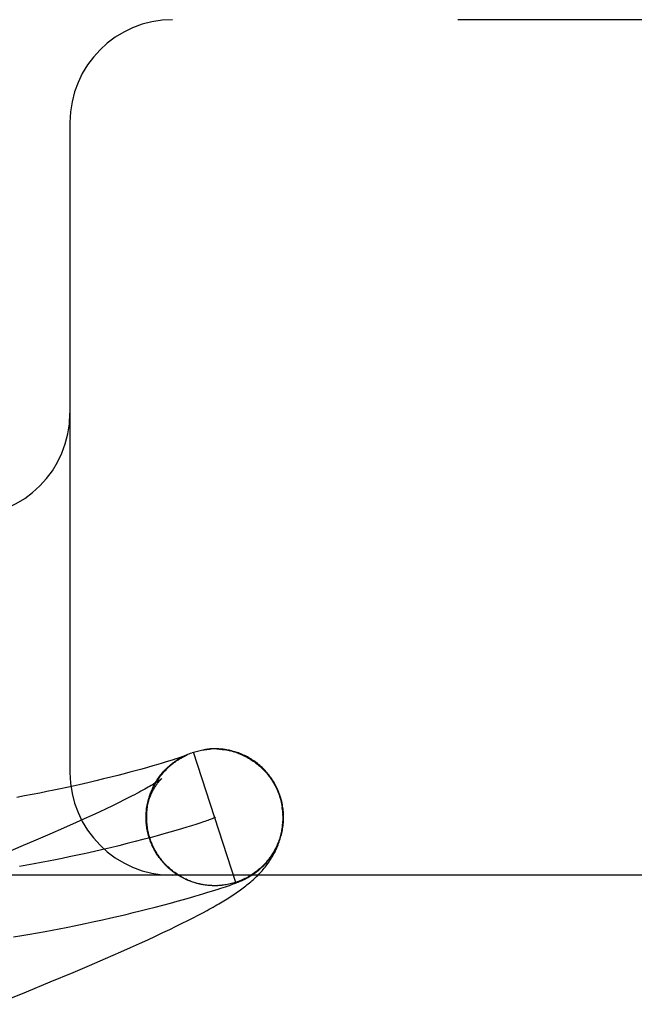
# Model space of a CAD drawing. Header units: inches. Extents: x 0 to 283, y 0 to 183.
# Tile 50 of 63: x 96.3477 to 96.4375, y 94.7683 to 94.9122. Entities that reach past the tile are written whole.
import ezdxf

# ---------------------------------------------------------------- set-up
doc = ezdxf.new("R2010")
doc.units = ezdxf.units.IN
doc.header["$LTSCALE"] = 15.5833333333
doc.header["$MEASUREMENT"] = 0
doc.linetypes.add('HIDDEN', pattern=[0.2, 0.1, -0.1])
doc.layers.add('DEFAULT_2', color=8, linetype='HIDDEN')

msp = doc.modelspace()

# ---------------------------------------------------------------- linework, layer by layer
at = {"layer": 'DEFAULT_2', "color": 8, "linetype": 'HIDDEN'}
for p, q in [((97.9700135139, 94.91216806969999), (95.4750314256, 94.91216806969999)), ((96.35501351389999, 94.89716806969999), (96.35501351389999, 94.80216806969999)), ((96.3749007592, 94.80556899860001), (96.37483598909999, 94.8055606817)), ((96.37509966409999, 94.8055920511), (96.3750323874, 94.8055846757)), ((96.3753099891, 94.8056123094), (96.3752382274, 94.8056058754)), ((96.37686035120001, 94.8055998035), (96.3770634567, 94.805582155)), ((96.3770024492, 94.8056184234), (96.3768757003, 94.80562774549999)), ((96.37706704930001, 94.8056009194), (96.3772697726, 94.8055796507)), ((96.37726613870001, 94.8055603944), (96.37746836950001, 94.8055345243)), ((96.37747202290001, 94.8055542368), (96.3776737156, 94.8055246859)), ((96.37797876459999, 94.80549222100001), (96.3776737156, 94.8055246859)), ((96.3778747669, 94.8054910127), (96.378130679, 94.8054637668)), ((96.3787654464, 94.8053183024), (96.3784732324, 94.8053653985)), ((96.378670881, 94.8053153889), (96.37893070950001, 94.8052732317)), ((96.36960981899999, 94.80389961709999), (96.3690799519, 94.80373663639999)), ((96.37008129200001, 94.80404728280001), (96.36960981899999, 94.80389961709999)), ((96.3704924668, 94.8041783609), (96.37008129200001, 94.80404728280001)), ((96.3708406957, 94.80429132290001), (96.3704924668, 94.8041783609)), ((96.3711318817, 94.8043874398), (96.3708406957, 94.80429132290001)), ((96.3709286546, 94.80418151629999), (96.3711618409, 94.80431656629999)), ((96.3711109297, 94.8042900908), (96.3713417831, 94.8044177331)), ((96.3713765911, 94.8044696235), (96.3711318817, 94.8043874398)), ((96.3712954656, 94.80439477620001), (96.3715237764, 94.8045151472)), ((96.3715822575, 94.8045399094), (96.3713765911, 94.8044696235)), ((96.3714821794, 94.80449552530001), (96.37170774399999, 94.80460876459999)), ((96.37175410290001, 94.80459971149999), (96.3715822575, 94.8045399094)), ((96.3716709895, 94.8045922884), (96.3718936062, 94.8046985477)), ((96.37186177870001, 94.8046378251), (96.37175410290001, 94.80459971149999)), ((96.37182025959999, 94.8045986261), (96.3718818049, 94.804627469)), ((96.3719513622, 94.8046700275), (96.37186177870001, 94.8046378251)), ((96.3718618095, 94.80468502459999), (96.37208128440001, 94.80478445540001)), ((96.3720230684, 94.8046962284), (96.3719513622, 94.8046700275)), ((96.3719860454, 94.8046747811), (96.37200812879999, 94.80468453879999)), ((96.3720772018, 94.8047163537), (96.3720230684, 94.8046962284)), ((96.37202860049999, 94.80469349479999), (96.37204745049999, 94.80470166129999)), ((96.37206463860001, 94.80470903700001), (96.3720801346, 94.8047156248)), ((96.37211417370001, 94.8047303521), (96.3720772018, 94.8047163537)), ((96.3720938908, 94.80472141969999), (96.3721058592, 94.80472641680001)), ((96.3721160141, 94.8047306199), (96.3721243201, 94.8047340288)), ((96.37212951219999, 94.8047362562), (96.3721227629, 94.8047336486)), ((96.37213076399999, 94.8047366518), (96.3721353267, 94.8047384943)), ((96.37213755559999, 94.8047393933), (96.37213446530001, 94.80473818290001)), ((96.3728484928, 94.8050886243), (96.37304407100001, 94.8051546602)), ((96.37922844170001, 94.7861364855), (96.37304407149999, 94.8051546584)), ((96.3645540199, 94.8024387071), (96.36377364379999, 94.80222888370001)), ((96.3655008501, 94.8026983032), (96.3645540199, 94.8024387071)), ((96.3663549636, 94.80293747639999), (96.3655008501, 94.8026983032)), ((96.367131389, 94.80315928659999), (96.3663549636, 94.80293747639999)), ((96.367841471, 94.8033660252), (96.367131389, 94.80315928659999)), ((96.3684904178, 94.80355853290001), (96.367841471, 94.8033660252)), ((96.3690799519, 94.80373663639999), (96.3684904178, 94.80355853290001)), ((96.3588104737, 94.8009756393), (96.35761869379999, 94.80069434)), ((96.3599378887, 94.80124850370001), (96.3588104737, 94.8009756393)), ((96.3610015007, 94.80151212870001), (96.3599378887, 94.80124850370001)), ((96.3619978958, 94.8017647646), (96.3610015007, 94.80151212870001)), ((96.3629231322, 94.80200433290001), (96.3619978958, 94.8017647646)), ((96.36377364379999, 94.80222888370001), (96.3629231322, 94.80200433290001)), ((96.3526555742, 94.7996014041), (96.3516448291, 94.7993942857)), ((96.35363167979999, 94.7998063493), (96.3526555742, 94.7996014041)), ((96.3545738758, 94.8000087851), (96.35363167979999, 94.7998063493)), ((96.3554829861, 94.8002084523), (96.3545738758, 94.8000087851)), ((96.3563602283, 94.80040519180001), (96.3554829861, 94.8002084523)), ((96.35761869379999, 94.80069434), (96.3563602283, 94.80040519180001)), ((96.3483970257, 94.79876414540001), (96.3472392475, 94.7985528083)), ((96.3495163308, 94.7989751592), (96.3483970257, 94.79876414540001)), ((96.35059867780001, 94.79918538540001), (96.3495163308, 94.7989751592)), ((96.3516448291, 94.7993942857), (96.35059867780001, 94.79918538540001)), ((96.362953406, 94.7981813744), (96.3621220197, 94.7977689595)), ((96.3637246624, 94.7985718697), (96.362953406, 94.7981813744)), ((96.36637079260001, 94.79779549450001), (96.3664507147, 94.7980481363)), ((96.3664186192, 94.79800219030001), (96.3665022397, 94.7982484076)), ((96.36647082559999, 94.7982078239), (96.36655788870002, 94.7984475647)), ((96.3665273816, 94.7984123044), (96.3666176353, 94.7986455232)), ((96.3665882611, 94.79861554), (96.36668145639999, 94.79884219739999)), ((96.3856364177, 94.7987546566), (96.38577417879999, 94.7983022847)), ((96.38595967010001, 94.79793442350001), (96.3857313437, 94.7987481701)), ((96.38577417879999, 94.7983022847), (96.3860191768, 94.7971711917)), ((96.3602822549, 94.7968816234), (96.35927583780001, 94.7964082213)), ((96.36123132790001, 94.79733545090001), (96.3602822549, 94.7968816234)), ((96.3621220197, 94.7977689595), (96.36123132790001, 94.79733545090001)), ((96.3663273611, 94.7975878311), (96.3664033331, 94.7978468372)), ((96.3570955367, 94.79540550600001), (96.3559240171, 94.7948774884)), ((96.35821320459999, 94.7959159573), (96.3570955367, 94.79540550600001)), ((96.35927583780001, 94.7964082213), (96.35821320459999, 94.7959159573)), ((96.36615403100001, 94.79545360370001), (96.36615638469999, 94.79568078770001)), ((96.3661574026, 94.7952243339), (96.36616021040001, 94.7955895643)), ((96.3661666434, 94.7949932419), (96.3661636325, 94.795382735)), ((96.35406822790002, 94.79405372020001), (96.3520978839, 94.79319349)), ((96.3559240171, 94.7948774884), (96.35406822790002, 94.79405372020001)), ((96.366181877, 94.7947605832), (96.3661541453, 94.7950547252)), ((96.3662031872, 94.7945269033), (96.36616890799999, 94.7948430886)), ((96.36623062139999, 94.794292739), (96.36621995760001, 94.79455742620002)), ((96.3662642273, 94.7940583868), (96.3662446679, 94.7943520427)), ((96.37049841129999, 94.79372404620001), (96.3696295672, 94.79347241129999)), ((96.3713127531, 94.79396495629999), (96.37049841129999, 94.79372404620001)), ((96.3720709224, 94.79419410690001), (96.3713127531, 94.79396495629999)), ((96.3727712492, 94.7944104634), (96.3720709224, 94.79419410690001)), ((96.37341206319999, 94.79461299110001), (96.3727712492, 94.7944104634)), ((96.3739916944, 94.79480065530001), (96.37341206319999, 94.79461299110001)), ((96.3745084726, 94.79497242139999), (96.3739916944, 94.79480065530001)), ((96.3500173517, 94.79229859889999), (96.3478307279, 94.7913706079)), ((96.3520978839, 94.79319349), (96.3500173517, 94.79229859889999)), ((96.36564257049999, 94.79237931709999), (96.3645262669, 94.79208957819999)), ((96.3667127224, 94.79266350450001), (96.36564257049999, 94.79237931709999)), ((96.3665021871, 94.7929659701), (96.366342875, 94.7936246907)), ((96.36659344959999, 94.79273626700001), (96.3665021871, 94.7929659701)), ((96.3666556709, 94.79253895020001), (96.3665596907, 94.7927671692)), ((96.3667218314, 94.79234330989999), (96.36662126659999, 94.792569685)), ((96.366791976, 94.79214916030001), (96.3666869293, 94.7923734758)), ((96.3677350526, 94.7929411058), (96.3667127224, 94.79266350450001)), ((96.3687078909, 94.79321108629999), (96.3677350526, 94.7929411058)), ((96.3696295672, 94.79347241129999), (96.3687078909, 94.79321108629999)), ((96.3478307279, 94.7913706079), (96.34475758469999, 94.7900844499)), ((96.36091714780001, 94.7911973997), (96.3596329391, 94.7908958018)), ((96.36216188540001, 94.7914975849), (96.36091714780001, 94.7911973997)), ((96.3633654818, 94.7917953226), (96.36216188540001, 94.7914975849)), ((96.3645262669, 94.79208957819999), (96.3633654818, 94.7917953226)), ((96.3668661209, 94.79195646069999), (96.3667566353, 94.7921786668)), ((96.3669442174, 94.79176533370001), (96.36683035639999, 94.7919853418)), ((96.3670262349, 94.7915758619), (96.36690806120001, 94.79179358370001)), ((96.3671121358, 94.7913881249), (96.3669897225, 94.7916034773)), ((96.3672018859, 94.791202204), (96.3670752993, 94.79141510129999)), ((96.3672954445, 94.79101817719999), (96.36716475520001, 94.7912285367)), ((96.3673927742, 94.7908361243), (96.3672580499, 94.7910438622)), ((96.3674938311, 94.79065612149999), (96.3673551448, 94.7908611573)), ((96.3675985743, 94.7904782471), (96.36745599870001, 94.79068050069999)), ((96.36770695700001, 94.7903025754), (96.367560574, 94.7905019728)), ((96.3678189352, 94.7901291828), (96.36766882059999, 94.790325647)), ((96.3679344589, 94.7899581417), (96.3677806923, 94.790151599)), ((96.3680534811, 94.7897895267), (96.3678961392, 94.78997990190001)), ((96.36817594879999, 94.789623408), (96.3680151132, 94.7898106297)), ((96.36830181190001, 94.78945985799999), (96.3681375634, 94.78964385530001)), ((96.3684310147, 94.7892989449), (96.3682634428, 94.7894796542)), ((96.3685635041, 94.78914073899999), (96.3683926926, 94.7893180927)), ((96.3686992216, 94.788985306), (96.3685252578, 94.7891592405)), ((96.3688381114, 94.788832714), (96.36866107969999, 94.78900316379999)), ((96.36898011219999, 94.7886830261), (96.368800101, 94.7888499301)), ((96.3691251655, 94.78853630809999), (96.3689422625, 94.78869960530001)), ((96.3692732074, 94.7883926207), (96.3690875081, 94.7885522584)), ((96.3694241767, 94.78825202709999), (96.3692357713, 94.7884079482)), ((96.36957800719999, 94.7881145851), (96.3693869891, 94.78826673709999)), ((96.3697346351, 94.7879803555), (96.369541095, 94.7881286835)), ((96.3698939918, 94.78784939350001), (96.3696980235, 94.78799384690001)), ((97.2225135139, 94.78716806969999), (96.2225135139, 94.78716806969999)), ((96.3700560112, 94.78772175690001), (96.36985770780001, 94.7878622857)), ((96.3702206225, 94.7875974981), (96.37002008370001, 94.78773406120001)), ((96.370387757, 94.78747667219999), (96.3701850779, 94.7876092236)), ((96.37055734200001, 94.7873593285), (96.37035262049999, 94.7874878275)), ((96.3707293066, 94.7872455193), (96.370522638, 94.78736992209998)), ((96.3709035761, 94.7871352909), (96.37069505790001, 94.7872555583)), ((96.3710800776, 94.7870286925), (96.3708698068, 94.7871447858)), ((96.3712587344, 94.78692576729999), (96.3710468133, 94.78703765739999)), ((96.3714394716, 94.7868265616), (96.37122599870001, 94.7869342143)), ((96.371622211, 94.7867311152), (96.37140728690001, 94.7868345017)), ((96.3718068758, 94.78663947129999), (96.37159059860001, 94.78673855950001)), ((96.3719933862, 94.7865516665), (96.3717758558, 94.7866464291)), ((96.3721816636, 94.78646774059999), (96.3719629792, 94.7865581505)), ((96.3723716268, 94.78638772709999), (96.3721518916, 94.7864737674)), ((96.3725631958, 94.7863116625), (96.37234250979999, 94.7863933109)), ((96.3728406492, 94.78623582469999), (96.3725631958, 94.7863116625)), ((96.3730036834, 94.78617889), (96.3727562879, 94.7862395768)), ((96.3741211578, 94.7858510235), (96.37391893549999, 94.7858947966)), ((96.37527308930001, 94.7856938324), (96.37515087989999, 94.7857060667)), ((96.3755559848, 94.78566286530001), (96.3753495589, 94.7856769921)), ((96.375623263, 94.785667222), (96.37536693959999, 94.7856762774)), ((96.3755092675, 94.7856745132), (96.37539255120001, 94.7856833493)), ((96.3760509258, 94.7856516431), (96.37594844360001, 94.7856536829)), ((96.37638328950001, 94.7856491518), (96.37617640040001, 94.7856461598)), ((96.37620356, 94.78500712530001), (96.3766485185, 94.7851492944)), ((96.37659708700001, 94.7856588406), (96.3763961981, 94.78564923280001)), ((96.3765146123, 94.78565579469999), (96.37642862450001, 94.785653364)), ((96.37679666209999, 94.7856679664), (96.37659007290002, 94.78565642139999)), ((96.37667605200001, 94.7856624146), (96.37659708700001, 94.7856588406)), ((96.37682339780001, 94.7856708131), (96.3766020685, 94.7856566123)), ((96.3766485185, 94.7851492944), (96.3770457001, 94.7852782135)), ((96.3768920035, 94.78567549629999), (96.37682339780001, 94.7856708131)), ((96.3770457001, 94.7852782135), (96.3774020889, 94.785395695)), ((96.3774226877, 94.78572866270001), (96.3772181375, 94.78570428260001)), ((96.3774020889, 94.785395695), (96.3777285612, 94.7855050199)), ((96.3776266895, 94.7857572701), (96.3774143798, 94.78572821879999)), ((96.3777285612, 94.7855050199), (96.37802949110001, 94.7856074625)), ((96.37802949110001, 94.7856074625), (96.37830759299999, 94.7857037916)), ((96.37830759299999, 94.7857037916), (96.3785028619, 94.7857725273)), ((96.3785028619, 94.7857725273), (96.37868826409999, 94.785838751)), ((96.37868826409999, 94.785838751), (96.3788654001, 94.785903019)), ((96.3788654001, 94.785903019), (96.3790360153, 94.7859659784)), ((96.3790360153, 94.7859659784), (96.37920096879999, 94.7860279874)), ((96.37920096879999, 94.7860279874), (96.3793076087, 94.7860687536)), ((96.3793076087, 94.7860687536), (96.37941148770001, 94.7861090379)), ((96.37941148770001, 94.7861090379), (96.37951230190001, 94.78614872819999)), ((96.37951230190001, 94.78614872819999), (96.3796100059, 94.7861878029)), ((96.3796100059, 94.7861878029), (96.37970516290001, 94.7862264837)), ((96.37970516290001, 94.7862264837), (96.37979849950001, 94.7862650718)), ((96.37979849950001, 94.7862650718), (96.37989086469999, 94.7863039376)), ((96.37989086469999, 94.7863039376), (96.3799832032, 94.7863435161)), ((96.3799832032, 94.7863435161), (96.38007645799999, 94.7863842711)), ((96.38007645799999, 94.7863842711), (96.38017146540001, 94.78642665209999)), ((96.38017146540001, 94.78642665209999), (96.3802690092, 94.7864711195)), ((96.3706838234, 94.78338089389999), (96.37160989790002, 94.7836392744)), ((96.37160989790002, 94.7836392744), (96.37246107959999, 94.7838813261)), ((96.37246107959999, 94.7838813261), (96.3732388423, 94.78410660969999)), ((96.3732388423, 94.78410660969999), (96.3739450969, 94.78431478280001)), ((96.3739450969, 94.78431478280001), (96.37458743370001, 94.7845072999)), ((96.37458743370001, 94.7845072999), (96.3751739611, 94.7846859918)), ((96.3751739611, 94.7846859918), (96.3757115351, 94.78485239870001)), ((96.3757115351, 94.78485239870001), (96.37620356, 94.78500712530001)), ((96.36527367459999, 94.7819649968), (96.3662372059, 94.7822061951)), ((96.3662372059, 94.7822061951), (96.3674577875, 94.7825183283)), ((96.3674577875, 94.7825183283), (96.3686063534, 94.7828190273)), ((96.3686063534, 94.7828190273), (96.3696820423, 94.7831069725)), ((96.3696820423, 94.7831069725), (96.3706838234, 94.78338089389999)), ((96.3597939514, 94.78067856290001), (96.3609823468, 94.78094541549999)), ((96.3609823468, 94.78094541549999), (96.36212227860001, 94.78120761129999)), ((96.36212227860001, 94.78120761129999), (96.3632169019, 94.78146522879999)), ((96.3632169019, 94.78146522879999), (96.3642671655, 94.7817178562)), ((96.3642671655, 94.7817178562), (96.36527367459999, 94.7819649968)), ((96.3722399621, 94.7805702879), (96.3730097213, 94.78096239)), ((96.3730097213, 94.78096239), (96.37373168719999, 94.78133708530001)), ((96.37373168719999, 94.78133708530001), (96.3744093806, 94.7816957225)), ((96.3744093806, 94.7816957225), (96.3750463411, 94.7820397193)), ((96.3524374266, 94.7791728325), (96.3534639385, 94.779367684)), ((96.3534639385, 94.779367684), (96.35445778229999, 94.77956106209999)), ((96.35445778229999, 94.77956106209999), (96.35588909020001, 94.779847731)), ((96.35588909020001, 94.779847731), (96.35725234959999, 94.7801297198)), ((96.35725234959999, 94.7801297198), (96.35855237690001, 94.78040671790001)), ((96.35855237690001, 94.78040671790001), (96.3597939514, 94.78067856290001)), ((96.3696046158, 94.779274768), (96.3705417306, 94.7797280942)), ((96.3705417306, 94.7797280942), (96.3714186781, 94.7801593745)), ((96.3714186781, 94.7801593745), (96.3722399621, 94.7805702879)), ((96.34678387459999, 94.7781898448), (96.34798619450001, 94.77838588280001)), ((96.34798619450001, 94.77838588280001), (96.3491523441, 94.77858281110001)), ((96.3491523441, 94.77858281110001), (96.35028259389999, 94.7787799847)), ((96.35028259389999, 94.7787799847), (96.3513773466, 94.77897681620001)), ((96.3513773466, 94.77897681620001), (96.3524374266, 94.7791728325)), ((96.3663839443, 94.77776495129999), (96.3675307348, 94.7782949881)), ((96.3675307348, 94.7782949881), (96.36860260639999, 94.7787976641)), ((96.36860260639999, 94.7787976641), (96.3696046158, 94.779274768)), ((96.36244820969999, 94.7759953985), (96.3638465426, 94.77661634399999)), ((96.3638465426, 94.77661634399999), (96.3651574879, 94.77720594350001)), ((96.3651574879, 94.77720594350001), (96.3663839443, 94.77776495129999)), ((96.3578726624, 94.7740102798), (96.36021070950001, 94.7750165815)), ((96.36021070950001, 94.7750165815), (96.36244820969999, 94.7759953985)), ((96.35547157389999, 94.7729915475), (96.3578726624, 94.7740102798)), ((96.3521434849, 94.77159993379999), (96.35547157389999, 94.7729915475)), ((96.34866780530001, 94.77016739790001), (96.3521434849, 94.77159993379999)), ((96.3441371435, 94.7683254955), (96.34866780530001, 94.77016739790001))]:
    msp.add_line(p, q, dxfattribs=at)
for points in [[(96.3730437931, 94.80515456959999), (96.3732381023, 94.80521444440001), (96.373433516, 94.80527034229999), (96.3736300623, 94.80532227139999), (96.3738276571, 94.8053702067), (96.37402627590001, 94.80541413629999), (96.37422576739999, 94.80545402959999), (96.3744259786, 94.805489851), (96.3746268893, 94.8055216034), (96.3748284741, 94.80554928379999), (96.3750305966, 94.8055728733), (96.37523312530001, 94.8055923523)], [(96.3730437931, 94.80515456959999), (96.3732382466, 94.80521579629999), (96.37343382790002, 94.8052730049), (96.3736305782, 94.8053262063), (96.373828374, 94.8053753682), (96.3740271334, 94.8054204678), (96.37422677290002, 94.8054614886), (96.37442720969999, 94.805498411), (96.3746283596, 94.80553122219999), (96.3747990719, 94.80555576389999)], [(96.3748301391, 94.8055599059), (96.37503246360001, 94.8055844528), (96.375235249, 94.80560484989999), (96.37543841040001, 94.8056210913), (96.3756418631, 94.80563316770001)], [(96.3755383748, 94.805629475), (96.3754597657, 94.8056241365), (96.3753837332, 94.80561840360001)], [(96.3757924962, 94.80564262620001), (96.3757044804, 94.8056387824), (96.3756198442, 94.8056343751)], [(96.3759796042, 94.80564828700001), (96.3758841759, 94.805645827), (96.3756418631, 94.80563316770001)], [(96.376182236, 94.8056505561), (96.3760790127, 94.80564990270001), (96.3758455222, 94.8056410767)], [(96.3763998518, 94.8056485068), (96.3762892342, 94.80565013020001), (96.37604930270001, 94.8056448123)], [(96.37675199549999, 94.8056353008), (96.3766314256, 94.8056412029), (96.3765139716, 94.80564556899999), (96.3762531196, 94.8056443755)], [(96.3764568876, 94.80563976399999), (96.37666052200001, 94.8056309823), (96.3768639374, 94.80561803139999)], [(96.37740166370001, 94.80557853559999), (96.3772653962, 94.80559395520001), (96.3771323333, 94.8056072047), (96.3768639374, 94.80561803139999)], [(96.37782980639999, 94.8055177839), (96.377683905, 94.8055405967), (96.3775411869, 94.8055607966), (96.3772697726, 94.8055796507)], [(96.3780750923, 94.8054532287), (96.37827460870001, 94.8054113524), (96.3784732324, 94.8053653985)], [(96.37860296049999, 94.8053596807), (96.3784428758, 94.8053976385), (96.37828543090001, 94.80543228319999), (96.378130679, 94.8054637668)], [(96.3788674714, 94.8052613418), (96.37906292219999, 94.8052032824), (96.37925715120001, 94.8051412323), (96.3794500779, 94.80507522), (96.3796416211, 94.80500527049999)], [(96.3857313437, 94.79874817), (96.3856727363, 94.7989221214), (96.38559856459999, 94.799128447), (96.3855198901, 94.7993330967), (96.3854367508, 94.79953597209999), (96.3853491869, 94.7997369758), (96.38525724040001, 94.7999360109), (96.3851609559, 94.80013298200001), (96.3850603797, 94.8003277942), (96.38495556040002, 94.800520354), (96.38484654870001, 94.80071056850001), (96.3847333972, 94.8008983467), (96.3846161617, 94.80108359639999), (96.38449489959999, 94.8012662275), (96.38436967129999, 94.8014461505), (96.38424053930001, 94.8016232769), (96.38410756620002, 94.80179752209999), (96.383970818, 94.8019688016), (96.3838303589, 94.8021370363), (96.3836862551, 94.8023021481), (96.3835385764, 94.8024640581), (96.3833873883, 94.8026226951), (96.3832327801, 94.80277796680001), (96.38307483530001, 94.80292979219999), (96.38291365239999, 94.80307808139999), (96.3827493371, 94.8032227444), (96.38258196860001, 94.80336372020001), (96.3824116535, 94.8035009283), (96.38223842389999, 94.80363435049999), (96.38206232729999, 94.80376395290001), (96.3818834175, 94.8038896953), (96.3817016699, 94.8040115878), (96.38151736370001, 94.80412944), (96.3813306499, 94.8042431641), (96.38114193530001, 94.80435253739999), (96.38095153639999, 94.8044574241), (96.380759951, 94.80455762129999), (96.380567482, 94.8046530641), (96.3803751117, 94.804743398), (96.38018364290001, 94.80482843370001), (96.3799940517, 94.80490797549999), (96.3798074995, 94.8049818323), (96.37962433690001, 94.8050501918), (96.3794454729, 94.8051130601), (96.37927038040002, 94.8051709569), (96.3790989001, 94.8052242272), (96.37893070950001, 94.8052732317)], [(96.36672038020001, 94.7925366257), (96.3666654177, 94.7927101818), (96.36660297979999, 94.79292209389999), (96.3665452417, 94.7931353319), (96.36649223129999, 94.79334979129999), (96.36644397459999, 94.79356536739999), (96.36640049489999, 94.7937819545), (96.3663618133, 94.7939994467), (96.3663279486, 94.7942177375), (96.3662989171, 94.79443672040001), (96.36627473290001, 94.7946562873), (96.36625540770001, 94.7948763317), (96.3662409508, 94.79509674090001), (96.36623136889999, 94.7953174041), (96.3662266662, 94.79553820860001), (96.3662268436, 94.79575903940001), (96.3662318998, 94.79597979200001), (96.36624183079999, 94.79620035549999), (96.36625663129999, 94.7964206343), (96.36627629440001, 94.79664053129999), (96.3663008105, 94.7968599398), (96.366330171, 94.7970787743), (96.3663643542, 94.7972968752), (96.3664033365, 94.7975141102), (96.3664470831, 94.7977303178), (96.36649554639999, 94.7979453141), (96.36654870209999, 94.79815904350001), (96.36660650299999, 94.79837136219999), (96.3666689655, 94.79858235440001), (96.3667361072, 94.79879206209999), (96.36680793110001, 94.7990004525), (96.3668845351, 94.79920772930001), (96.3669656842, 94.7994132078), (96.36705123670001, 94.79961656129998), (96.36714080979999, 94.7998169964), (96.3672340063, 94.8000138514), (96.36733041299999, 94.80020656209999), (96.3674295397, 94.80039453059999), (96.3675309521, 94.80057737), (96.3676341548, 94.8007546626), (96.36773865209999, 94.800926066), (96.367843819, 94.8010911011), (96.3679494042, 94.8012499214), (96.36805494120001, 94.8014023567), (96.36816047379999, 94.8015489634), (96.36826594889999, 94.8016900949), (96.36837137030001, 94.8018261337), (96.36847680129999, 94.8019574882), (96.3685821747, 94.8020843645), (96.3686875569, 94.80220710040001), (96.368792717, 94.8023256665), (96.3688975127, 94.802440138), (96.3690017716, 94.8025505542), (96.3691053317, 94.802656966), (96.3692080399, 94.8027594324), (96.36930972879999, 94.8028579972), (96.369410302, 94.80295277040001), (96.3695096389, 94.8030438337), (96.3696076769, 94.8031313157), (96.36970434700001, 94.8032153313), (96.3697995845, 94.8032959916), (96.36989336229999, 94.803373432), (96.36998553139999, 94.8034476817), (96.3700760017, 94.80351881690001), (96.3701645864, 94.80358683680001), (96.37025111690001, 94.80365175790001), (96.3703354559, 94.8037136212), (96.3704174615, 94.80377246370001), (96.37049699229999, 94.80382832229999), (96.37057391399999, 94.80388123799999), (96.37064807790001, 94.8039312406), (96.37071929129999, 94.80397833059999), (96.3707875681, 94.8040226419), (96.37085278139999, 94.80406421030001), (96.3709151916, 94.8041033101), (96.3709749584, 94.8041401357), (96.3710323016, 94.8041749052), (96.3710874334, 94.804207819), (96.3711405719, 94.80423906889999), (96.3711919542, 94.8042688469), (96.3712417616, 94.80429730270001), (96.3712902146, 94.80432459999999), (96.37133744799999, 94.8043508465), (96.37138366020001, 94.80437617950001), (96.3714288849, 94.8044006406), (96.37147326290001, 94.8044243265), (96.3715166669, 94.80444718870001), (96.3715590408, 94.8044692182), (96.3716003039, 94.8044903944), (96.37164038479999, 94.8045107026), (96.3716791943, 94.80453012), (96.37171662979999, 94.80454861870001), (96.37175265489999, 94.8045662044), (96.3717872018, 94.8045828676), (96.37182025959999, 94.8045986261)], [(96.36682120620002, 94.79923135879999), (96.3668970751, 94.7994236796), (96.366976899, 94.79961438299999), (96.36706064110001, 94.79980338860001), (96.3671482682, 94.7999906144), (96.36723974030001, 94.80017598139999), (96.3673350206, 94.8003594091), (96.367434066, 94.8005408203), (96.3675368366, 94.80072013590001), (96.3676432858, 94.8008972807), (96.3677533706, 94.8010721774), (96.36786704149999, 94.8012447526), (96.36798425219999, 94.80141493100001), (96.3681049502, 94.80158264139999), (96.3682290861, 94.8017478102), (96.3683566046, 94.8019103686), (96.3684874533, 94.8020702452), (96.3686215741, 94.8022273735), (96.3687589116, 94.8023816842), (96.3688994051, 94.8025331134), (96.3690429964, 94.8026815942), (96.3691896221, 94.802827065), (96.3693392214, 94.8029694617), (96.36949172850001, 94.80310872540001), (96.36964707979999, 94.8032447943), (96.36980520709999, 94.8033776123), (96.3699660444, 94.80350712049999), (96.37012952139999, 94.8036332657), (96.37029556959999, 94.8037559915), (96.37046411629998, 94.80387524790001), (96.37063509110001, 94.80399098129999), (96.3708084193, 94.8041031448), (96.3709840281, 94.8042116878)], [(96.3675341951, 94.8007432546), (96.36764429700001, 94.8009246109), (96.3677582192, 94.8011035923), (96.3678759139, 94.8012801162), (96.36799732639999, 94.8014541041), (96.3681224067, 94.8016254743), (96.368251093, 94.8017941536), (96.3683833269, 94.8019600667), (96.36851904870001, 94.8021231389), (96.3686582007, 94.8022832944), (96.3688007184, 94.8024404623), (96.3689465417, 94.80259456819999), (96.3690956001, 94.80274554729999), (96.36924782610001, 94.80289333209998), (96.3694031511, 94.8030378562), (96.3695615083, 94.80317905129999), (96.3697228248, 94.8033168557), (96.3698870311, 94.8034512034), (96.37005404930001, 94.80358203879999), (96.37022380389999, 94.8037093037), (96.3703962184, 94.80383294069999), (96.3705712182, 94.80395289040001), (96.3707487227, 94.80406910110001), (96.3709286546, 94.80418151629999)], [(96.3718818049, 94.804627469), (96.3719371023, 94.8046528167), (96.37196236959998, 94.80466421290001)], [(96.37205455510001, 94.8047736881), (96.37224913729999, 94.80485824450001), (96.3724454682, 94.8049386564), (96.37264345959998, 94.80501488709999), (96.3728429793, 94.8050868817)], [(96.3796382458, 94.80498296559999), (96.3798282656, 94.8049091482), (96.38001669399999, 94.8048315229), (96.3802034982, 94.8047501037), (96.3803886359, 94.80466490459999), (96.38057202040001, 94.8045759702), (96.3807535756, 94.8044833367), (96.38093322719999, 94.80438704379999), (96.38111089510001, 94.80428713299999), (96.3812865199, 94.8041836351), (96.3814600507, 94.80407657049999), (96.38163138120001, 94.80396601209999), (96.38180040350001, 94.80385202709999), (96.381967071, 94.80373465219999), (96.38213133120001, 94.80361392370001), (96.38229309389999, 94.8034899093), (96.3824522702, 94.8033626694), (96.3826088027, 94.8032322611), (96.3827626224, 94.8030987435), (96.382913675, 94.8029621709), (96.38306190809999, 94.80282259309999), (96.38320724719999, 94.8026800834), (96.3833496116, 94.80253471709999), (96.3834889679, 94.8023865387), (96.383625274, 94.8022355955), (96.38375847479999, 94.80208195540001), (96.3838885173, 94.8019256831), (96.3840153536, 94.801766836), (96.38413893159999, 94.80160547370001), (96.384259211, 94.80144165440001), (96.3843761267, 94.80127546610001), (96.3844897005, 94.80110687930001)], [(96.3684399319, 94.80131685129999), (96.3684353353, 94.8013130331), (96.36842375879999, 94.80130361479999), (96.3684047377, 94.8012884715), (96.36837776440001, 94.8012674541), (96.36834230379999, 94.8012404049), (96.3682978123, 94.8012071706), (96.3682436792, 94.8011675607), (96.36817942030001, 94.801121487), (96.3681044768, 94.80106881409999), (96.3680184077, 94.8010094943), (96.3679207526, 94.80094346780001), (96.3678109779, 94.8008706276), (96.36768856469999, 94.80079088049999), (96.3675529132, 94.80070408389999), (96.36740337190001, 94.800610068), (96.3672394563, 94.8005087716), (96.3670604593, 94.80039999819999), (96.3668663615, 94.80028396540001), (96.3666569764, 94.80016077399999), (96.3664323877, 94.8000306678), (96.3661927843, 94.7998939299), (96.36593804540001, 94.79975064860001), (96.365668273, 94.7996010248), (96.3653832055, 94.7994450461), (96.3650826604, 94.7992827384), (96.3647665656, 94.7991141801), (96.36443477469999, 94.7989394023), (96.3640874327, 94.7987585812), (96.3637246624, 94.7985718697)], [(96.36616429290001, 94.79590540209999), (96.3661775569, 94.79612701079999), (96.3661959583, 94.79634525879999), (96.3662192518, 94.796559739), (96.36624718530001, 94.796770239), (96.3662794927, 94.79697654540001), (96.3663158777, 94.7971783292), (96.36635601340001, 94.7973752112), (96.3663996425, 94.79756720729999), (96.3664464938, 94.7977542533), (96.366496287, 94.7979362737), (96.36654875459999, 94.79811323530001), (96.36660359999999, 94.798285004), (96.3666605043, 94.7984513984), (96.36671926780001, 94.7986125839), (96.36677967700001, 94.7987686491), (96.36684151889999, 94.7989196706), (96.36690460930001, 94.79906576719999), (96.3669687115, 94.7992069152), (96.3670335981, 94.79934310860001), (96.3670990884, 94.7994744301), (96.3671649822, 94.79960090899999), (96.3672311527, 94.799722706), (96.3672974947, 94.7998399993), (96.3673637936, 94.79995275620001), (96.36742986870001, 94.800061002), (96.3674955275, 94.80016473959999), (96.3675605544, 94.8002639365), (96.36762484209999, 94.80035872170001), (96.3676882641, 94.8004491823), (96.3677506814, 94.8005353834), (96.3678119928, 94.8006174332), (96.3678719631, 94.8006952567), (96.3679303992, 94.80076884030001), (96.3679870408, 94.8008380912), (96.3680416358, 94.8009029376), (96.36809391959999, 94.80096330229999), (96.3681436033, 94.8010190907), (96.36819046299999, 94.8010702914), (96.3682342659, 94.8011168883), (96.36827471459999, 94.80115880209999), (96.3683115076, 94.8011959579), (96.3683443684, 94.8012283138), (96.3683730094, 94.80125582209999), (96.3683970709, 94.8012783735), (96.3684161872, 94.8012958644), (96.3684299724, 94.8013081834), (96.36843801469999, 94.8013152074)], [(96.3836270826, 94.8022450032), (96.383760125, 94.80209015), (96.3838899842, 94.80193260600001), (96.384016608, 94.80177243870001), (96.3841399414, 94.8016097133), (96.3842599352, 94.8014444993), (96.3843765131, 94.80127689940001), (96.3844897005, 94.80110687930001)], [(96.3844897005, 94.80110687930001), (96.3845644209, 94.8009935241), (96.38464018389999, 94.80087482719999), (96.38471685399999, 94.8007505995), (96.38479404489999, 94.80062105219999), (96.38487139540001, 94.8004863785), (96.38494871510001, 94.800346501), (96.38502596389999, 94.800201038), (96.38510230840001, 94.8000511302), (96.3851771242, 94.79989768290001), (96.385250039, 94.7997412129), (96.3853205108, 94.79958272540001), (96.3853886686, 94.79942179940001), (96.38545451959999, 94.79925823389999), (96.3855178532, 94.799092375), (96.38557849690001, 94.7989245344), (96.3856364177, 94.7987546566)], [(96.3666534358, 94.79881743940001), (96.3667228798, 94.79901791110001), (96.36679656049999, 94.7992168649)], [(96.36615638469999, 94.79568078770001), (96.3661478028, 94.79611498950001), (96.3661600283, 94.79632679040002), (96.36617674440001, 94.7965382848), (96.36619794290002, 94.7967493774), (96.3662236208, 94.7969599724), (96.36625375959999, 94.797169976), (96.3662883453, 94.7973792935), (96.3663273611, 94.7975878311)], [(96.36616021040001, 94.7955895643), (96.36616105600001, 94.7957964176), (96.3661661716, 94.79600320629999), (96.36617555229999, 94.79620984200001), (96.36618919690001, 94.7964162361), (96.3662070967, 94.79662230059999), (96.3662292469, 94.79682794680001), (96.3662556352, 94.7970330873), (96.366286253, 94.7972376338), (96.36632108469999, 94.7974414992), (96.36636011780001, 94.7976445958)], [(96.3802690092, 94.7864711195), (96.3803189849, 94.7864942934), (96.38036993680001, 94.78651820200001), (96.38042183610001, 94.78654285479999), (96.3804747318, 94.7865682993), (96.38052852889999, 94.7865945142), (96.3805831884, 94.7866215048), (96.38063859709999, 94.7866492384), (96.3806946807, 94.7866776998), (96.3807512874, 94.7867068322), (96.3808082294, 94.7867365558), (96.38086554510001, 94.7867669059), (96.3809231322, 94.78679784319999), (96.3809812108, 94.78682950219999), (96.3810398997, 94.78686196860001), (96.38109937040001, 94.7868953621), (96.38115976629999, 94.78692979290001), (96.3812212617, 94.7869653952), (96.3812839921, 94.7870022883), (96.3813481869, 94.7870406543), (96.3814139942, 94.78708063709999), (96.38148175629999, 94.78712251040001), (96.38155176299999, 94.7871665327), (96.3816242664, 94.7872129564), (96.3816996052, 94.7872621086), (96.38177775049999, 94.7873140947), (96.38185880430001, 94.78736911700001), (96.38194267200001, 94.7874272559), (96.3820293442, 94.78748865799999), (96.3821186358, 94.7875533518), (96.3822104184, 94.7876214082), (96.3823044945, 94.7876928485), (96.38240068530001, 94.787767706), (96.3824987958, 94.7878460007), (96.3825985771, 94.7879277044), (96.3827000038, 94.78801297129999), (96.38280296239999, 94.78810189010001), (96.3829074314, 94.7881946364), (96.38301336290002, 94.7882913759), (96.38312066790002, 94.7883922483), (96.38322929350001, 94.7884974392), (96.3833390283, 94.7886069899), (96.38344970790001, 94.7887209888), (96.3835611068, 94.78883946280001), (96.3836730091, 94.7889624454), (96.38378520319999, 94.78908997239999), (96.3838973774, 94.7892219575), (96.38400959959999, 94.7893587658), (96.3841217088, 94.7895005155), (96.38423396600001, 94.78964790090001), (96.3843464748, 94.78980150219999), (96.3844592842, 94.78996191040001), (96.38457266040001, 94.7901301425), (96.3846857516, 94.7903056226), (96.38479829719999, 94.790488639), (96.38490885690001, 94.7906774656), (96.3850163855, 94.7908707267), (96.3851200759, 94.7910672), (96.3852189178, 94.7912649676), (96.3853131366, 94.79146436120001), (96.38540256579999, 94.7916649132), (96.3854874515, 94.7918670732), (96.38556793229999, 94.7920711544), (96.3856440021, 94.7922771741), (96.38571571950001, 94.79248536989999), (96.3857829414, 94.7926954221), (96.38584559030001, 94.7929071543), (96.38590358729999, 94.79312034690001), (96.38595685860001, 94.7933347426), (96.38600538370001, 94.7935502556), (96.3860491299, 94.7937667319), (96.3860880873, 94.7939841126), (96.38612224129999, 94.79420231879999), (96.3861515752, 94.7944212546), (96.3861760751, 94.7946408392), (96.38619572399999, 94.7948609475), (96.3862105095, 94.7950814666), (96.3862204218, 94.7953022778), (96.3862254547, 94.7955232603), (96.38622560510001, 94.7957443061), (96.38622087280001, 94.79596530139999), (96.38621125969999, 94.7961861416), (96.3861967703, 94.79640672), (96.38617741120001, 94.7966269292), (96.3861531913, 94.7968466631), (96.38612412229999, 94.79706581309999), (96.38609021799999, 94.79728427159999), (96.3860514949, 94.7975019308), (96.3860079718, 94.79771868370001), (96.38595967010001, 94.79793442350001)], [(96.3861221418, 94.79625178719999), (96.3861014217, 94.7965094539), (96.38607441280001, 94.7967669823), (96.38604109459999, 94.7970241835), (96.3860191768, 94.7971711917)], [(96.38602961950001, 94.7971027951), (96.3860577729, 94.7968996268), (96.3860817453, 94.7966957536), (96.3861015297, 94.7964911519), (96.3861170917, 94.7962860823), (96.38613659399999, 94.79599426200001)], [(96.3661541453, 94.7950547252), (96.36614387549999, 94.7952666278), (96.36613810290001, 94.79547870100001), (96.36613683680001, 94.7956908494), (96.3661400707, 94.7959029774)], [(96.36621995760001, 94.79455742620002), (96.3661994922, 94.79476327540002), (96.3661832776, 94.794969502), (96.3661713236, 94.7951760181)], [(96.37613625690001, 94.79564557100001), (96.3761788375, 94.7956500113), (96.3762078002, 94.79565004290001), (96.3762232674, 94.7956457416), (96.37622536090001, 94.79563718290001), (96.37621420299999, 94.7956244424), (96.3761899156, 94.79560759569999), (96.3761526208, 94.7955867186), (96.37609111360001, 94.7955565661), (96.37601138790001, 94.7955208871), (96.3759136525, 94.7954798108), (96.3757981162, 94.7954334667), (96.3756649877, 94.795381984), (96.3755144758, 94.79532549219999), (96.3753467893, 94.7952641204), (96.375162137, 94.7951979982), (96.3749607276, 94.79512725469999), (96.3747427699, 94.7950520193), (96.3745084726, 94.79497242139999)], [(96.3861354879, 94.79587530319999), (96.38613831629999, 94.7956696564), (96.38613689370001, 94.7954639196), (96.38613121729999, 94.7952581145), (96.3861212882, 94.79505242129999), (96.3861071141, 94.7948470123), (96.3860945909, 94.7944647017)], [(96.3861165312, 94.7947165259), (96.3861326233, 94.79496999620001), (96.3861427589, 94.7952248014), (96.3861468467, 94.7954806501), (96.38614481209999, 94.7957371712), (96.386128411, 94.7960807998)], [(96.3663098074, 94.79379222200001), (96.36627271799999, 94.79400110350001), (96.3662400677, 94.7942107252), (96.36621187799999, 94.7944209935), (96.3661881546, 94.794631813)], [(96.366342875, 94.7936246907), (96.3663040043, 94.7938242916), (96.3662642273, 94.7940583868)], [(96.36653533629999, 94.7929347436), (96.36648132, 94.79313442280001), (96.3664314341, 94.79333517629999), (96.3663857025, 94.79353691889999), (96.36634414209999, 94.7937395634), (96.3663067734, 94.7939430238), (96.36627360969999, 94.79414721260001)], [(96.3750463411, 94.7820397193), (96.3753507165, 94.782206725), (96.3756463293, 94.78237068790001), (96.3759336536, 94.78253182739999), (96.3762131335, 94.7826903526), (96.3764852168, 94.78284648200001), (96.3767503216, 94.78300042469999), (96.3770088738, 94.78315240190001), (96.377261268, 94.7833026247), (96.3775079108, 94.7834513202), (96.3777491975, 94.783598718), (96.377985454, 94.78374501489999), (96.37821707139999, 94.78389045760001), (96.37844416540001, 94.78403512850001), (96.37866692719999, 94.7841791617), (96.3788855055, 94.7843226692), (96.3791000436, 94.7844657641), (96.37931074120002, 94.784608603), (96.3795177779, 94.7847513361), (96.3797213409, 94.78489412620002), (96.3799216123, 94.7850371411), (96.380118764, 94.78518055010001), (96.3803129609, 94.78532452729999), (96.3805043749, 94.7854692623), (96.3806931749, 94.785614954), (96.3808794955, 94.78576178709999), (96.38106351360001, 94.7859099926), (96.3812452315, 94.7860596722), (96.38142469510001, 94.7862109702), (96.38160194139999, 94.786364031), (96.3817770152, 94.78651901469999), (96.38194992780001, 94.7866760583), (96.3821207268, 94.7868353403), (96.3822893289, 94.7869969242), (96.3824557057, 94.7871609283), (96.3826197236, 94.7873273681), (96.38278129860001, 94.7874963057), (96.3829402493, 94.7876676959), (96.3830964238, 94.7878415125), (96.38324966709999, 94.78801771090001), (96.3833998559, 94.78819626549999), (96.383546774, 94.788377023), (96.3836901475, 94.7885597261), (96.3838300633, 94.78874455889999), (96.3839664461, 94.78893150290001), (96.38409943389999, 94.7891208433), (96.3842290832, 94.7893127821), (96.38435543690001, 94.7895075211), (96.38447857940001, 94.7897053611), (96.38459831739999, 94.7899061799), (96.3847145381, 94.790109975), (96.38482706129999, 94.7903166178), (96.3849357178, 94.7905259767), (96.3850403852, 94.79073798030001), (96.3851409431, 94.79095254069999), (96.3852372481, 94.7911695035), (96.38532910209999, 94.7913885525), (96.38541657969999, 94.791610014), (96.3854996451, 94.7918340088), (96.3855783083, 94.79206082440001), (96.3856526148, 94.79229095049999), (96.38572227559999, 94.7925238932), (96.38578710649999, 94.79275940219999), (96.3858469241, 94.7929971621), (96.38590153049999, 94.79323668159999), (96.38595091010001, 94.7934781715), (96.3859949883, 94.7937216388), (96.38603369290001, 94.79396717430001), (96.38606693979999, 94.7942149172), (96.3860886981, 94.794641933)], [(96.38606604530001, 94.7944372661), (96.3860391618, 94.79423307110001), (96.3860080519, 94.7940293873), (96.3859727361, 94.7938263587), (96.3859332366, 94.7936241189), (96.3858895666, 94.79342273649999), (96.38584174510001, 94.7932223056), (96.3857897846, 94.793022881), (96.3857336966, 94.7928245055), (96.38567351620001, 94.7926273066), (96.38560927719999, 94.792431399), (96.38554100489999, 94.7922368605), (96.3854687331, 94.79204378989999), (96.38539247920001, 94.79185223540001), (96.38531225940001, 94.79166223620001), (96.3852281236, 94.7914739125), (96.3851401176, 94.79128737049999), (96.38504827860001, 94.7911026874), (96.38495265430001, 94.790919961), (96.38485326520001, 94.7907392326), (96.38475013, 94.79056053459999), (96.3846433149, 94.7903839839), (96.3845328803, 94.79020968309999), (96.38441887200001, 94.7900377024), (96.38430135, 94.789868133), (96.3841803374, 94.7897010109), (96.3840558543, 94.78953636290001), (96.383927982, 94.78937429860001), (96.3837967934, 94.7892149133), (96.3836623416, 94.7890582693), (96.38352469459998, 94.7889044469), (96.3833838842, 94.7887534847), (96.38323993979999, 94.7886054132), (96.38309295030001, 94.78846032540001), (96.38294299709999, 94.7883183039), (96.3827901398, 94.78817940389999), (96.382634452, 94.7880436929), (96.38247597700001, 94.78791121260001), (96.38231475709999, 94.7877819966), (96.3821508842, 94.78765611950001), (96.3819844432, 94.7875336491), (96.3818155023, 94.787414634), (96.38164414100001, 94.78729913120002), (96.38147041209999, 94.7871871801), (96.3812943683, 94.7870788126), (96.381116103, 94.78697408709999), (96.3809357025, 94.7868730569), (96.38075324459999, 94.786775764), (96.3805688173, 94.78668225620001), (96.38038247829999, 94.78659256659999), (96.3801942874, 94.78650672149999), (96.3800043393, 94.78642476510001), (96.37981272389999, 94.78634673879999), (96.37961951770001, 94.7862726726), (96.3794247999, 94.78620259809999), (96.379228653, 94.7861365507)], [(96.37267504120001, 94.78629693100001), (96.3725068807, 94.7863624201), (96.37233595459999, 94.7864326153), (96.3721621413, 94.7865078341), (96.371985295, 94.786588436), (96.3718051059, 94.78667489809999), (96.37162208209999, 94.78676733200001), (96.37143605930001, 94.7868661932), (96.37124880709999, 94.7869708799), (96.37106151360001, 94.78708097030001), (96.3708755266, 94.7871958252), (96.37069244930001, 94.78731448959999), (96.37051236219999, 94.7874368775), (96.3703360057, 94.7875624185), (96.37016286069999, 94.78769140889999), (96.3699927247, 94.7878239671), (96.36982546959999, 94.787960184), (96.369660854, 94.78810027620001), (96.3694990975, 94.78824408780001), (96.369340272, 94.7883915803), (96.3691845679, 94.7885425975), (96.369032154, 94.7886969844), (96.36888312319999, 94.7888546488), (96.36873760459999, 94.78901545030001), (96.368595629, 94.7891793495), (96.36845725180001, 94.7893462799), (96.36832252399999, 94.78951617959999), (96.3681914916, 94.789688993), (96.36806422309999, 94.7898646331), (96.3679407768, 94.7900430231), (96.36782121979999, 94.79022406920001), (96.36770561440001, 94.7904076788), (96.3675940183, 94.7905937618), (96.3674864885, 94.790782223), (96.36738307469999, 94.7909729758), (96.3672838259, 94.7911659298), (96.3671887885, 94.7913609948), (96.3670980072, 94.7915580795), (96.36701152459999, 94.7917570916), (96.3669293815, 94.7919579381), (96.3668516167, 94.7921605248), (96.3667782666, 94.79236475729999), (96.36672038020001, 94.7925366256)], [(96.3596329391, 94.7908958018), (96.35778939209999, 94.79047705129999), (96.3568417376, 94.7902682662), (96.35587757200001, 94.79006033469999), (96.3548974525, 94.78985360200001), (96.3539019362, 94.7896484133), (96.35289158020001, 94.78944511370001), (96.3518669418, 94.78924404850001), (96.35082857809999, 94.78904556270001), (96.34977704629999, 94.7888500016), (96.3487129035, 94.7886577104), (96.3476367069, 94.7884690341)], [(96.37292377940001, 94.786175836), (96.3727285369, 94.7862443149), (96.37253475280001, 94.78631681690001)], [(96.3737816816, 94.7859495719), (96.3735422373, 94.78599162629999), (96.37334388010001, 94.78604750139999), (96.3731467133, 94.786107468), (96.3729508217, 94.7861715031)], [(96.3736309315, 94.78598866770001), (96.3734778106, 94.7860309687), (96.3733222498, 94.786076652), (96.3731642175, 94.7861258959)], [(96.37421948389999, 94.7858501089), (96.37394218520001, 94.785892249), (96.3737417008, 94.78593986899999)], [(96.3740759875, 94.7858804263), (96.37393002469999, 94.7859135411), (96.3737816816, 94.7859495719)], [(96.37539255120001, 94.7856833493), (96.3751617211, 94.7856944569), (96.3749569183, 94.785716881), (96.37475261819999, 94.7857435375), (96.3745489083, 94.78577441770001), (96.374345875, 94.7858095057), (96.37414360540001, 94.7858487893)], [(96.37463466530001, 94.78577471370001), (96.37449887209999, 94.7857973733), (96.37436046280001, 94.7858224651)], [(96.3750259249, 94.7857201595), (96.37489822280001, 94.78573622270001), (96.3747677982, 94.7857543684)], [(96.37642862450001, 94.785653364), (96.3761902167, 94.78564611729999), (96.3759842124, 94.7856472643), (96.3757782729, 94.7856526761), (96.37557248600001, 94.7856623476)], [(96.3758429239, 94.78565689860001), (96.37573448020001, 94.78566138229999), (96.375623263, 94.785667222)], [(96.3763391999, 94.7856516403), (96.37624639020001, 94.78565071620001), (96.3761502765, 94.78565068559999)], [(96.37719405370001, 94.7857020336), (96.3770131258, 94.785684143), (96.37680774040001, 94.7856682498)], [(96.3771383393, 94.785696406), (96.37708048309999, 94.78569091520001), (96.3770203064, 94.7856855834), (96.37695755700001, 94.785680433)], [(96.3772998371, 94.785713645), (96.37724783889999, 94.7857077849), (96.37719405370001, 94.7857020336)], [(96.37747346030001, 94.7857353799), (96.37739910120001, 94.785725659), (96.3773502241, 94.7857196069)], [(96.37922844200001, 94.7861364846), (96.37903197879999, 94.78607465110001), (96.37883433, 94.7860169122), (96.3786354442, 94.7859632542), (96.37843547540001, 94.78591371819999), (96.3782345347, 94.78586833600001), (96.37803269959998, 94.7858271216), (96.3778300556, 94.7857900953), (96.3776266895, 94.7857572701)]]:
    msp.add_lwpolyline(points, dxfattribs=at)
for centre, start, end in [((96.37001351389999, 94.89716806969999), 90.00000000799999, 180), ((96.34001351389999, 94.8546680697), 270, 360), ((96.37001351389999, 94.80216806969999), 180, 270)]:
    msp.add_arc(centre, 0.015, start, end, dxfattribs=at)

doc.saveas('drawing.dxf')
